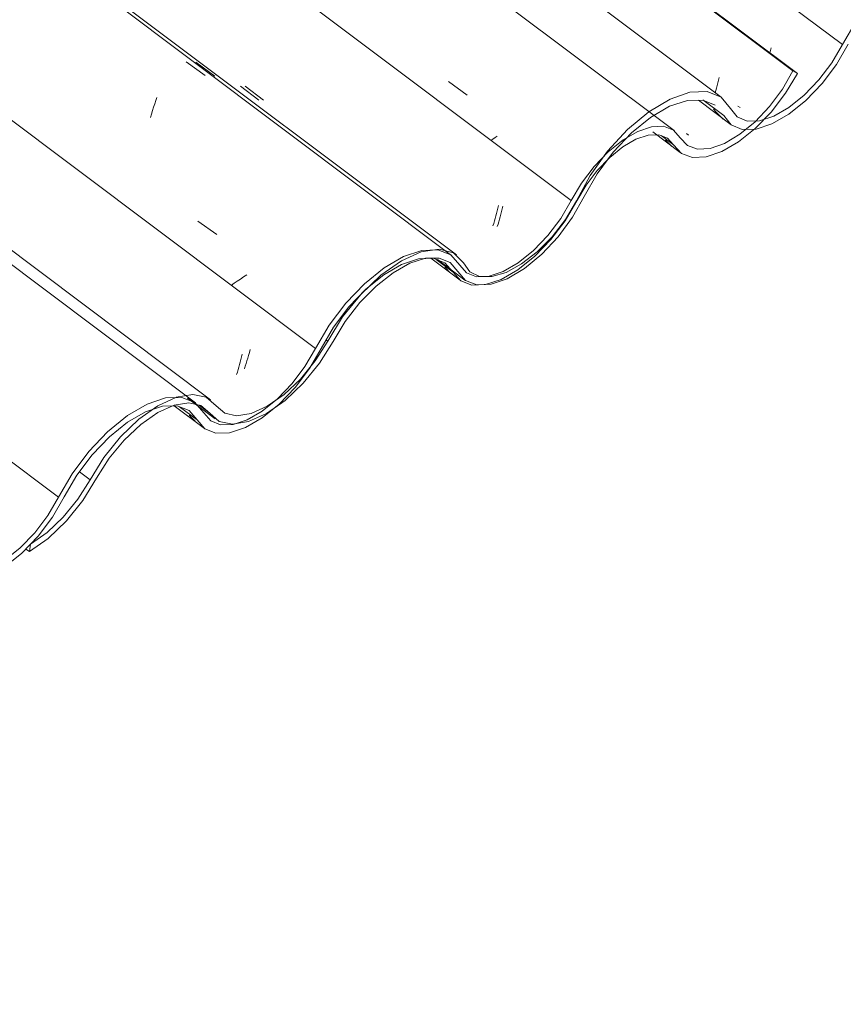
# Model space of a CAD drawing. Header units: metres. Extents: x 6.5 to 21.8, y 0.6 to 11.2.
# Tile 61 of 107: x 15.726 to 16.143, y 4.602 to 5.1. Entities that reach past the tile are written whole.
import ezdxf

# ---------------------------------------------------------------- set-up
doc = ezdxf.new("R2010")
doc.units = ezdxf.units.M
doc.layers.add('A-GLAZ-CWMG', color=7, linetype='Continuous', lineweight=5)
pattern_1 = [(35.687, (12.963, 6.495), (0.23241475, 0.22210937), [0.0118, -0.2028, 0.0118, -0.2028, -1.145]), (35.687, (12.963, 6.495), (0.23241475, 0.22210937), [-0.42922, 0.0118, -0.41741, 0.0118, -0.2028, -0.50075]), (35.687, (12.963, 6.495), (0.23241475, 0.22210937), [-1.073, 0.0118, -0.13127, 0.0118, -0.34588]), (137.177, (13.05, 6.586), (-0.1665248, 0.0439601), [0.00654, -0.11229, 0.00654, -0.74603]), (137.177, (13.05, 6.586), (-0.1665248, 0.0439601), [-0.12536, -0.11229, 0.00654, -0.23112, -0.39609]), (137.177, (13.05, 6.586), (-0.1665248, 0.0439601), [-0.47531, 0.00654, -0.11229, 0.00654, -0.27073]), (137.177, (13.05, 6.586), (-0.1665248, 0.0439601), [-0.60067, -0.07268, 0.00654, -0.19151]), (247.064, (13.079, 6.717), (-0.06588675, -0.26606898), [0.0123, -0.21134, 0.0123, -1.404]), (247.064, (13.079, 6.717), (-0.06588675, -0.26606898), [-0.23595, -0.21134, 0.0123, -0.43499, -0.74548]), (247.064, (13.079, 6.717), (-0.06588675, -0.26606898), [-0.89458, 0.0123, -0.21134, 0.0123, -0.50954]), (247.064, (13.079, 6.717), (-0.06588675, -0.26606898), [-1.131, -0.1368, 0.0123, -0.36044])]

# ---------------------------------------------------------------- blocks, each defined once
blk = doc.blocks.new('FP_223-ISO_02')
at = {"layer": 'A-GLAZ-CWMG'}
blk.add_line((15.81543, 4.90622), (13.83877, 6.38982), dxfattribs=at)
blk = doc.blocks.new('FP_224-ISO_02')
at = {"layer": 'A-GLAZ-CWMG', "color": 9, "true_color": 0xc0c0c0}
for p, q in [((15.83835, 4.92819), (15.83869, 4.92953)), ((15.83869, 4.92953), (15.83901, 4.93089)), ((15.83695, 4.92305), (15.83731, 4.9243)), ((15.83731, 4.9243), (15.83767, 4.92557)), ((15.83767, 4.92557), (15.83801, 4.92687)), ((15.83801, 4.92687), (15.83835, 4.92819)), ((15.83622, 4.92062), (15.83659, 4.92182)), ((15.83659, 4.92182), (15.83695, 4.92305))]:
    blk.add_line(p, q, dxfattribs=at)
blk = doc.blocks.new('FP_225-ISO_02')
at = {"layer": 'A-GLAZ-CWMG'}
blk.add_line((15.9449, 4.98081), (13.88722, 6.52522), dxfattribs=at)
at = {"layer": 'A-GLAZ-CWMG', "color": 9, "true_color": 0xc0c0c0}
for p, q in [((15.81063, 5.07876), (15.82023, 5.07171)), ((15.79478, 5.05744), (15.79532, 5.05908)), ((15.79532, 5.05908), (15.79587, 5.06068)), ((15.79315, 5.05229), (15.79369, 5.05405)), ((15.79369, 5.05405), (15.79423, 5.05577)), ((15.79423, 5.05577), (15.79478, 5.05744)), ((15.79262, 5.0505), (15.79315, 5.05229)), ((15.81657, 4.9981), (15.82617, 4.9914)), ((15.83814, 4.96886), (15.83653, 4.96778)), ((15.83978, 4.96993), (15.83814, 4.96886)), ((15.84145, 4.971), (15.83978, 4.96993)), ((15.83495, 4.9667), (15.83341, 4.96561)), ((15.83653, 4.96778), (15.83495, 4.9667))]:
    blk.add_line(p, q, dxfattribs=at)
blk = doc.blocks.new('FP_226-ISO_02')
at = {"layer": 'A-GLAZ-CWMG', "color": 9, "true_color": 0xc0c0c0}
for p, q in [((15.83825, 5.06631), (15.8475, 5.05927)), ((15.968, 5.00339), (15.96833, 5.00473)), ((15.96833, 5.00473), (15.96865, 5.0061)), ((15.9666, 4.99822), (15.96696, 4.99947)), ((15.96696, 4.99947), (15.96731, 5.00076)), ((15.96731, 5.00076), (15.96766, 5.00206)), ((15.96766, 5.00206), (15.968, 5.00339)), ((15.96587, 4.99578), (15.96624, 4.99699)), ((15.96624, 4.99699), (15.9666, 4.99822))]:
    blk.add_line(p, q, dxfattribs=at)
blk = doc.blocks.new('FP_227-ISO_02')
at = {"layer": 'A-GLAZ-CWMG'}
blk.add_line((16.05746, 5.04394), (13.99978, 6.58834), dxfattribs=at)
at = {"layer": 'A-GLAZ-CWMG', "color": 9, "true_color": 0xc0c0c0}
for p, q in [((15.94338, 5.06868), (15.95289, 5.06184)), ((15.96582, 5.03965), (15.96474, 5.03891)), ((15.96693, 5.04039), (15.96582, 5.03965)), ((15.96805, 5.04113), (15.96693, 5.04039))]:
    blk.add_line(p, q, dxfattribs=at)
blk = doc.blocks.new('FP_228-ISO_02')
at = {"layer": 'A-GLAZ-CWMG', "color": 9, "true_color": 0xc0c0c0}
for p, q in [((16.07963, 5.06804), (16.07996, 5.06939)), ((16.07996, 5.06939), (16.08028, 5.07075)), ((16.07828, 5.06305), (16.07859, 5.06413)), ((16.07859, 5.06413), (16.07894, 5.06541)), ((16.07894, 5.06541), (16.07929, 5.06671)), ((16.07929, 5.06671), (16.07963, 5.06804)), ((16.06477, 5.04168), (16.0637, 5.04246))]:
    blk.add_line(p, q, dxfattribs=at)
blk = doc.blocks.new('FP_229-ISO_02')
at = {"layer": 'A-GLAZ-CWMG'}
blk.add_line((16.04667, 5.04326), (16.06062, 5.03279), dxfattribs=at)
at = {"layer": 'A-GLAZ-CWMG', "color": 9, "true_color": 0xc0c0c0}
for p, q in [((16.05413, 5.03809), (16.05313, 5.03919)), ((16.05515, 5.03703), (16.05413, 5.03809)), ((16.05621, 5.03599), (16.05515, 5.03703))]:
    blk.add_line(p, q, dxfattribs=at)
blk = doc.blocks.new('FP_230-ISO_02')
at = {"layer": 'A-GLAZ-CWMG'}
blk.add_line((15.93438, 4.97934), (15.9492, 4.96821), dxfattribs=at)
at = {"layer": 'A-GLAZ-CWMG', "color": 9, "true_color": 0xc0c0c0}
for p, q in [((15.94249, 4.97381), (15.94145, 4.97497)), ((15.94356, 4.97267), (15.94249, 4.97381)), ((15.94466, 4.97157), (15.94356, 4.97267))]:
    blk.add_line(p, q, dxfattribs=at)
blk = doc.blocks.new('FP_231-ISO_02')
at = {"layer": 'A-GLAZ-CWMG'}
blk.add_line((15.80467, 4.90473), (15.81991, 4.89329), dxfattribs=at)
at = {"layer": 'A-GLAZ-CWMG', "color": 9, "true_color": 0xc0c0c0}
for p, q in [((15.81321, 4.89899), (15.81227, 4.90007)), ((15.81418, 4.89794), (15.81321, 4.89899)), ((15.81517, 4.89693), (15.81418, 4.89794))]:
    blk.add_line(p, q, dxfattribs=at)
blk = doc.blocks.new('Rectangular Mullion - Telha Fibrocimento - Ondulada-V213-ISO_02')
at = {"layer": 'A-GLAZ-CWMG', "true_color": 0xc0c0c0}
h = blk.add_hatch(dxfattribs=at)
h.set_pattern_fill('FP_12', color=9, style=0, pattern_type=2)
h.set_pattern_definition(pattern_1)
h.paths.add_polyline_path([(15.41859, 4.67757), (15.41754, 4.67692), (15.41804, 4.67681), (15.41844, 4.67736)])
h.paths.add_polyline_path([(15.3349, 4.60213), (15.34664, 4.61094), (15.35585, 4.62037), (15.36236, 4.6286), (15.37617, 4.65041), (15.3846, 4.66016), (15.39387, 4.66823), (15.40163, 4.6732), (15.4096, 4.67637), (15.41567, 4.67757), (15.41612, 4.67853), (15.41878, 4.67735), (15.41981, 4.67642), (15.4221, 4.67566), (15.43164, 4.66782), (15.43875, 4.6667), (15.44605, 4.66879), (15.44576, 4.66788), (15.45269, 4.67102), (15.45274, 4.6732), (15.45513, 4.67458), (15.45526, 4.6723), (15.46579, 4.68006), (15.47513, 4.68938), (15.48251, 4.69871), (15.49649, 4.72082), (15.50438, 4.73039), (15.51262, 4.73825), (15.51997, 4.74378), (15.52806, 4.74815), (15.53524, 4.75044), (15.539, 4.75051), (15.53721, 4.75176), (15.5421, 4.75447), (15.54802, 4.75219), (15.55255, 4.74701), (15.55307, 4.74603), (15.55322, 4.74626), (15.55518, 4.74371), (15.55279, 4.74331), (15.55307, 4.74204), (15.55444, 4.74086), (15.55608, 4.74304), (15.55707, 4.74229), (15.55688, 4.74112), (15.55775, 4.73983), (15.56092, 4.74078), (15.55916, 4.73777), (15.56149, 4.73696), (15.56559, 4.73714), (15.56732, 4.74121), (15.56252, 4.74136), (15.55769, 4.74375), (15.55255, 4.75002), (15.54871, 4.75331), (15.54124, 4.75491), (15.53189, 4.75314), (15.52159, 4.74815), (15.51422, 4.74297), (15.51385, 4.74185), (15.51233, 4.74118), (15.51186, 4.74112), (15.50135, 4.73076), (15.49334, 4.72078), (15.47953, 4.69854), (15.46953, 4.68704), (15.46375, 4.68159), (15.45481, 4.67545), (15.44576, 4.67174), (15.43974, 4.67075), (15.4337, 4.67208), (15.42368, 4.68029), (15.41754, 4.68159), (15.40775, 4.67946), (15.39965, 4.67566), (15.38873, 4.66752), (15.37973, 4.65855), (15.37233, 4.6493), (15.35944, 4.6286), (15.3496, 4.6172), (15.34374, 4.61168), (15.33543, 4.60586), (15.33517, 4.60401)])
h.paths.add_polyline_path([(15.5986, 4.75987), (15.59827, 4.76034), (15.59713, 4.75894), (15.5983, 4.75968)])
h.paths.add_polyline_path([(15.56561, 4.73714), (15.56889, 4.73742), (15.57848, 4.74118), (15.58535, 4.74525), (15.59584, 4.75432), (15.60364, 4.76304), (15.60963, 4.7712), (15.62335, 4.79487), (15.632, 4.80601), (15.64146, 4.81549), (15.65078, 4.82267), (15.66081, 4.82796), (15.66899, 4.83028), (15.67606, 4.83025), (15.68236, 4.82721), (15.68991, 4.81794), (15.69547, 4.81561), (15.69733, 4.81565), (15.70197, 4.81992), (15.69793, 4.81984), (15.69238, 4.82261), (15.68477, 4.8319), (15.67778, 4.83472), (15.66771, 4.83393), (15.65772, 4.83016), (15.64598, 4.82261), (15.6352, 4.81302), (15.62574, 4.80223), (15.61859, 4.79226), (15.60559, 4.76908), (15.59713, 4.75835), (15.59235, 4.75338), (15.59175, 4.7537), (15.59039, 4.75191), (15.59024, 4.75253), (15.58197, 4.74653), (15.57453, 4.74285), (15.56886, 4.74098), (15.56844, 4.73808), (15.56738, 4.73773)])
h.paths.add_polyline_path([(15.52155, 4.74703), (15.52308, 4.74919), (15.52361, 4.74903), (15.52308, 4.74732)])
h.paths.add_polyline_path([(15.70166, 4.81574), (15.70336, 4.81605), (15.71197, 4.81923), (15.71907, 4.82331), (15.72967, 4.83233), (15.73725, 4.84066), (15.74473, 4.85126), (15.75675, 4.87141), (15.76494, 4.88178), (15.77462, 4.89125), (15.78354, 4.89787), (15.79098, 4.90197), (15.79483, 4.90364), (15.7982, 4.90559), (15.80542, 4.90891), (15.80033, 4.90873), (15.79098, 4.90559), (15.78101, 4.89979), (15.76908, 4.88969), (15.76014, 4.87994), (15.75124, 4.86738), (15.74006, 4.84841), (15.73417, 4.84059), (15.72448, 4.83104), (15.71735, 4.82572), (15.7093, 4.82163), (15.70659, 4.82075), (15.70197, 4.81599)])
h.paths.add_polyline_path([(15.82574, 4.89091), (15.8327, 4.89113), (15.84224, 4.89468), (15.8513, 4.90039), (15.8513, 4.90089), (15.8513, 4.90378), (15.84921, 4.90181), (15.84915, 4.89992), (15.84227, 4.89689), (15.84224, 4.89809), (15.84065, 4.8974), (15.8344, 4.89534), (15.82742, 4.89543), (15.82259, 4.89775), (15.81508, 4.90648), (15.8126, 4.90744), (15.81206, 4.90626), (15.80569, 4.90477), (15.8068, 4.90453), (15.81242, 4.90211), (15.82017, 4.89311), (15.82311, 4.89194)])
h.paths.add_polyline_path([(15.81453, 4.90572), (15.81402, 4.90628), (15.81492, 4.90626)])
h.paths.add_polyline_path([(15.91956, 4.9781), (15.91804, 4.97594), (15.91969, 4.97626), (15.9201, 4.97794)])
h.paths.add_polyline_path([(15.85578, 4.90738), (15.86215, 4.9123), (15.87078, 4.92107), (15.87461, 4.92627), (15.88628, 4.94585), (15.89485, 4.95667), (15.90466, 4.96651), (15.90887, 4.9702), (15.90911, 4.96978), (15.91067, 4.97104), (15.91079, 4.97194), (15.92178, 4.97909), (15.93069, 4.98276), (15.93582, 4.98353), (15.92905, 4.98303), (15.91956, 4.97959), (15.90911, 4.97316), (15.89897, 4.96453), (15.88982, 4.95453), (15.8823, 4.94428), (15.8685, 4.92157), (15.86215, 4.91375), (15.85693, 4.90831)])
h.paths.add_polyline_path([(15.95513, 4.9658), (15.95695, 4.96618), (15.95564, 4.96668), (15.9574, 4.96969), (15.95394, 4.96866), (15.95319, 4.97045), (15.95371, 4.97151), (15.95256, 4.97195), (15.95075, 4.96955), (15.94929, 4.97195), (15.94955, 4.97266), (15.9519, 4.9727), (15.94955, 4.97494), (15.94912, 4.97453), (15.94855, 4.97648), (15.9445, 4.9811), (15.93764, 4.98331), (15.9337, 4.98067), (15.93549, 4.97942), (15.93563, 4.97935), (15.9415, 4.9771), (15.94955, 4.96796), (15.95417, 4.96618)])
h.paths.add_polyline_path([(15.96145, 4.96602), (15.96246, 4.96618), (15.96502, 4.96702), (15.96492, 4.97), (15.96577, 4.97021), (15.97403, 4.97302), (15.97856, 4.9755), (15.97864, 4.97471), (15.98241, 4.97808), (15.98673, 4.98145), (15.98687, 4.98082), (15.98823, 4.98262), (15.98914, 4.98262), (15.99663, 4.99082), (16.0035, 5.0003), (16.01254, 5.01652), (16.01708, 5.02397), (16.02138, 5.03026), (16.01508, 5.02314), (16.01073, 5.01741), (15.99929, 4.99831), (15.99095, 4.98805), (15.98555, 4.98262), (15.97763, 4.97648), (15.96971, 4.97222), (15.96387, 4.97027), (15.96377, 4.97003), (15.96207, 4.96605)])
h.paths.add_polyline_path([(15.99299, 4.98746), (15.99475, 4.98925), (15.99508, 4.98878), (15.99361, 4.98785)])
h.paths.add_polyline_path([(16.02409, 5.02952), (16.0274, 5.03238), (16.03396, 5.03711), (16.0397, 5.04006), (16.04468, 5.04164), (16.05034, 5.04163), (16.05419, 5.04014), (16.06121, 5.03238), (16.06681, 5.03034), (16.07376, 5.03065), (16.083, 5.03409), (16.09072, 5.03869), (16.10068, 5.04718), (16.10875, 5.05612), (16.11555, 5.06565), (16.11981, 5.0728), (16.11761, 5.07407), (16.11004, 5.06183), (16.10314, 5.05331), (16.09661, 5.04685), (16.09006, 5.04164), (16.08165, 5.03698), (16.07574, 5.03492), (16.06834, 5.03492), (16.0642, 5.03639), (16.0559, 5.04465), (16.05135, 5.04603), (16.04468, 5.04536), (16.03776, 5.04272), (16.03255, 5.03921), (16.02458, 5.03019), (16.0242, 5.02967)])
at = {"layer": 'A-GLAZ-CWMG'}
for p, q in [((16.11761, 5.07407), (14.05992, 6.61847)), ((16.11981, 5.0728), (14.06213, 6.61721)), ((16.00549, 5.00852), (13.94781, 6.55292)), ((15.87613, 4.93374), (13.89749, 6.41882)), ((15.74608, 4.85848), (13.76855, 6.34273)), ((16.11981, 5.0728), (16.11761, 5.07407)), ((16.05724, 5.03667), (16.05095, 5.04139)), ((15.94566, 4.97239), (15.93716, 4.97876)), ((15.8163, 4.89761), (15.80738, 4.9043))]:
    blk.add_line(p, q, dxfattribs=at)
for points in [[(16.11761, 5.07407, 0), (16.11229, 5.06485, 0), (16.10579, 5.05612, 0), (16.09846, 5.04836, 0), (16.09072, 5.04202, 0), (16.083, 5.03745, 0), (16.07574, 5.03492, 0), (16.06935, 5.03456, 0), (16.0642, 5.03639, 0), (16.06056, 5.04031, 0)], [(16.05724, 5.03667, 0), (16.06121, 5.03238, 0), (16.06681, 5.03034, 0), (16.07376, 5.03065, 0), (16.08165, 5.03331, 0), (16.09006, 5.03817, 0), (16.09854, 5.04496, 0), (16.10661, 5.05331, 0), (16.11383, 5.06276, 0), (16.11981, 5.0728, 0)], [(16.06056, 5.04031, 0), (16.05712, 5.04419, 0), (16.0522, 5.04607, 0), (16.04609, 5.04583, 0), (16.03912, 5.0435, 0), (16.03169, 5.03921, 0), (16.0242, 5.03319, 0), (16.01708, 5.02579, 0), (16.01073, 5.01741, 0), (16.00549, 5.00852, 0)], [(16.00829, 5.00842, 0), (16.01293, 5.01632, 0), (16.01858, 5.02378, 0), (16.02491, 5.03038, 0), (16.03158, 5.03574, 0), (16.03819, 5.03956, 0), (16.04439, 5.04163, 0), (16.04983, 5.04182, 0), (16.05419, 5.04014, 0), (16.05724, 5.03667, 0)], [(15.94566, 4.97239, 0), (15.94955, 4.96796, 0), (15.95513, 4.9658, 0), (15.96208, 4.96605, 0), (15.97, 4.96868, 0), (15.97846, 4.97354, 0), (15.98698, 4.98037, 0), (15.99508, 4.98878, 0), (16.00232, 4.99831, 0), (16.00829, 5.00842, 0)], [(16.00549, 5.00852, 0), (16.00013, 4.99941, 0), (15.99361, 4.99082, 0), (15.98631, 4.98323, 0), (15.97864, 4.97706, 0), (15.97101, 4.97266, 0), (15.96387, 4.97027, 0), (15.9576, 4.97003, 0), (15.95256, 4.97195, 0), (15.94903, 4.97592, 0)], [(15.94903, 4.97592, 0), (15.9445, 4.9811, 0), (15.938, 4.98361, 0), (15.9299, 4.98331, 0), (15.92066, 4.98022, 0), (15.91079, 4.97452, 0), (15.90086, 4.96651, 0), (15.89143, 4.95667, 0), (15.88303, 4.94554, 0), (15.87613, 4.93374, 0)], [(15.879, 4.93377, 0), (15.8853, 4.94454, 0), (15.89298, 4.95472, 0), (15.9016, 4.96372, 0), (15.91067, 4.97104, 0), (15.91969, 4.97626, 0), (15.92814, 4.97909, 0), (15.93555, 4.97938, 0), (15.9415, 4.9771, 0), (15.94566, 4.97239, 0)], [(15.8163, 4.89761, 0), (15.82017, 4.89311, 0), (15.82574, 4.89091, 0), (15.8327, 4.89113, 0), (15.84065, 4.89377, 0), (15.84915, 4.89866, 0), (15.8577, 4.90555, 0), (15.86582, 4.91402, 0), (15.87306, 4.92361, 0), (15.879, 4.93377, 0)], [(15.87613, 4.93374, 0), (15.87078, 4.92459, 0), (15.86426, 4.91595, 0), (15.85693, 4.90831, 0), (15.84922, 4.90211, 0), (15.84156, 4.8977, 0), (15.8344, 4.89534, 0), (15.82813, 4.89515, 0), (15.82311, 4.89714, 0), (15.81964, 4.90122, 0)], [(15.81964, 4.90122, 0), (15.81508, 4.90648, 0), (15.80851, 4.90903, 0), (15.80033, 4.90873, 0), (15.79098, 4.90559, 0), (15.78101, 4.89979, 0), (15.77097, 4.89167, 0), (15.76146, 4.88169, 0), (15.753, 4.87041, 0), (15.74608, 4.85848, 0)], [(15.74907, 4.85875, 0), (15.75542, 4.86965, 0), (15.76317, 4.87994, 0), (15.77188, 4.88904, 0), (15.78105, 4.89643, 0), (15.79016, 4.90169, 0), (15.79869, 4.90453, 0), (15.80616, 4.90478, 0), (15.81214, 4.90243, 0), (15.8163, 4.89761, 0)], [(15.68611, 4.82261, 0), (15.68991, 4.81794, 0), (15.69547, 4.81561, 0), (15.70245, 4.81575, 0), (15.71046, 4.81836, 0), (15.71903, 4.82328, 0), (15.72766, 4.83023, 0), (15.73585, 4.8388, 0), (15.74313, 4.84849, 0), (15.74907, 4.85875, 0)], [(15.74608, 4.85848, 0), (15.74072, 4.84928, 0), (15.73417, 4.84059, 0), (15.72681, 4.83292, 0), (15.71907, 4.8267, 0), (15.71138, 4.8223, 0), (15.7042, 4.81997, 0), (15.69793, 4.81984, 0), (15.69294, 4.82192, 0), (15.68951, 4.82609, 0)]]:
    blk.add_polyline3d(points, dxfattribs=at)
for name in ['FP_227-ISO_02', 'FP_225-ISO_02', 'FP_228-ISO_02', 'FP_226-ISO_02', 'FP_223-ISO_02', 'FP_224-ISO_02', 'FP_229-ISO_02', 'FP_230-ISO_02', 'FP_231-ISO_02']:
    blk.add_blockref(name, (0, 0), dxfattribs=at)
blk = doc.blocks.new('FP_232-ISO_02')
at = {"layer": 'A-GLAZ-CWMG'}
blk.add_line((16.06981, 5.0593), (16.08638, 5.04686), dxfattribs=at)
at = {"layer": 'A-GLAZ-CWMG', "color": 9, "true_color": 0xc0c0c0}
for p, q in [((16.07826, 5.05381), (16.07733, 5.05491)), ((16.07923, 5.05273), (16.07826, 5.05381)), ((16.08021, 5.05169), (16.07923, 5.05273)), ((16.08123, 5.05068), (16.08021, 5.05169)), ((16.08227, 5.04969), (16.08123, 5.05068))]:
    blk.add_line(p, q, dxfattribs=at)
blk = doc.blocks.new('FP_233-ISO_02')
at = {"layer": 'A-GLAZ-CWMG'}
blk.add_line((15.93778, 4.97876), (15.95172, 4.96829), dxfattribs=at)
blk = doc.blocks.new('FP_234-ISO_02')
at = {"layer": 'A-GLAZ-CWMG'}
blk.add_line((15.81133, 4.90869), (15.82544, 4.8981), dxfattribs=at)
blk = doc.blocks.new('FP_235-ISO_02')
at = {"layer": 'A-GLAZ-CWMG'}
blk.add_line((15.82298, 4.90778), (13.8479, 6.39019), dxfattribs=at)
blk = doc.blocks.new('FP_236-ISO_02')
at = {"layer": 'A-GLAZ-CWMG', "color": 9, "true_color": 0xc0c0c0}
for p, q in [((15.84145, 4.92743), (15.84188, 4.92882)), ((15.84188, 4.92882), (15.8423, 4.93024)), ((15.8423, 4.93024), (15.84271, 4.93169)), ((15.84271, 4.93169), (15.84312, 4.93317)), ((15.84015, 4.92347), (15.84059, 4.92475)), ((15.84059, 4.92475), (15.84102, 4.92608)), ((15.84102, 4.92608), (15.84145, 4.92743))]:
    blk.add_line(p, q, dxfattribs=at)
blk = doc.blocks.new('FP_237-ISO_02')
at = {"layer": 'A-GLAZ-CWMG'}
blk.add_line((15.94736, 4.98107), (13.73104, 6.64454), dxfattribs=at)
at = {"layer": 'A-GLAZ-CWMG', "color": 9, "true_color": 0xc0c0c0}
blk.add_line((15.81558, 5.07854), (15.82515, 5.07147), dxfattribs=at)
blk = doc.blocks.new('FP_238-ISO_02')
at = {"layer": 'A-GLAZ-CWMG', "color": 9, "true_color": 0xc0c0c0}
for p, q in [((15.84053, 5.0663), (15.84978, 5.05927)), ((15.97023, 5.00297), (15.97056, 5.00431)), ((15.97056, 5.00431), (15.97089, 5.00567)), ((15.96881, 4.99785), (15.96917, 4.9991)), ((15.96917, 4.9991), (15.96953, 5.00037)), ((15.96953, 5.00037), (15.96988, 5.00166)), ((15.96988, 5.00166), (15.97023, 5.00297)), ((15.96807, 4.99544), (15.96844, 4.99663)), ((15.96844, 4.99663), (15.96881, 4.99785))]:
    blk.add_line(p, q, dxfattribs=at)
blk = doc.blocks.new('FP_239-ISO_02')
at = {"layer": 'A-GLAZ-CWMG'}
blk.add_line((16.08136, 5.06073), (13.73104, 6.82477), dxfattribs=at)
blk = doc.blocks.new('FP_240-ISO_02')
at = {"layer": 'A-GLAZ-CWMG', "color": 9, "true_color": 0xc0c0c0}
for p, q in [((16.10597, 5.0832), (16.10625, 5.08441)), ((16.10625, 5.08441), (16.10656, 5.0858)), ((16.09088, 5.05554), (16.08975, 5.05633))]:
    blk.add_line(p, q, dxfattribs=at)
blk = doc.blocks.new('Rectangular Mullion - Telha Fibrocimento - Ondulada-1908999-ISO_02')
at = {"layer": 'A-GLAZ-CWMG', "true_color": 0xc0c0c0}
h = blk.add_hatch(dxfattribs=at)
h.set_pattern_fill('FP_12', color=9, style=0, pattern_type=2)
h.set_pattern_definition(pattern_1)
h.paths.add_polyline_path([(15.81508, 4.90648), (15.81402, 4.90583), (15.81453, 4.90572), (15.81492, 4.90627)])
h.paths.add_polyline_path([(15.73139, 4.83104), (15.74313, 4.83985), (15.75164, 4.84841), (15.75884, 4.85751), (15.77211, 4.87865), (15.78108, 4.88907), (15.78933, 4.89643), (15.79767, 4.90191), (15.80609, 4.90528), (15.81215, 4.90648), (15.8126, 4.90744), (15.81526, 4.90626), (15.8163, 4.90533), (15.81858, 4.90457), (15.82813, 4.89673), (15.83523, 4.89561), (15.84254, 4.8977), (15.84246, 4.89689), (15.84917, 4.89993), (15.84922, 4.90211), (15.85162, 4.90349), (15.85175, 4.90121), (15.86215, 4.90885), (15.87162, 4.91829), (15.879, 4.92763), (15.89298, 4.94973), (15.90105, 4.95949), (15.90911, 4.96716), (15.91531, 4.97205), (15.92454, 4.97706), (15.93172, 4.97935), (15.93549, 4.97942), (15.9337, 4.98067), (15.93858, 4.98339), (15.9445, 4.9811), (15.94903, 4.97592), (15.94955, 4.97494), (15.94971, 4.97517), (15.95167, 4.97262), (15.94928, 4.97222), (15.94955, 4.97095), (15.95092, 4.96977), (15.95256, 4.97195), (15.95356, 4.9712), (15.95336, 4.97003), (15.95424, 4.96874), (15.9574, 4.96969), (15.95564, 4.96668), (15.95775, 4.96586), (15.96213, 4.96618), (15.96381, 4.97012), (15.95901, 4.97027), (15.95424, 4.97257), (15.94903, 4.97893), (15.94519, 4.98222), (15.93773, 4.98382), (15.92838, 4.98205), (15.91956, 4.9781), (15.9107, 4.97188), (15.91033, 4.97076), (15.90845, 4.96925), (15.90911, 4.97076), (15.89897, 4.96107), (15.88982, 4.94969), (15.87602, 4.92745), (15.86602, 4.91595), (15.86024, 4.9105), (15.84969, 4.90364), (15.84224, 4.90065), (15.83623, 4.89966), (15.83019, 4.90099), (15.82089, 4.90905), (15.81402, 4.9105), (15.80423, 4.90837), (15.79483, 4.90364), (15.78683, 4.89797), (15.77621, 4.88746), (15.76881, 4.87821), (15.75592, 4.85751), (15.74851, 4.84841), (15.74023, 4.84059), (15.73191, 4.83477), (15.73165, 4.83292)])
h.paths.add_polyline_path([(15.99508, 4.98878), (15.99475, 4.98925), (15.99393, 4.98805), (15.99478, 4.98859)])
h.paths.add_polyline_path([(15.96209, 4.96605), (15.96537, 4.96633), (15.97496, 4.97009), (15.98241, 4.97463), (15.99232, 4.98323), (16.00013, 4.99195), (16.00611, 5.00011), (16.01979, 5.02373), (16.02848, 5.03492), (16.03794, 5.0444), (16.04727, 5.05158), (16.0573, 5.05688), (16.06547, 5.05919), (16.07255, 5.05916), (16.07885, 5.05612), (16.0864, 5.04685), (16.09195, 5.04452), (16.09382, 5.04456), (16.09846, 5.04883), (16.0941, 5.04888), (16.08886, 5.05152), (16.08125, 5.06081), (16.07427, 5.06363), (16.0642, 5.06284), (16.0542, 5.05907), (16.04254, 5.05158), (16.03169, 5.04194), (16.02222, 5.03114), (16.01508, 5.02117), (16.00208, 4.99799), (15.99361, 4.98726), (15.98883, 4.9823), (15.98823, 4.98262), (15.98687, 4.98082), (15.98673, 4.98145), (15.97846, 4.97544), (15.97101, 4.97176), (15.96535, 4.96989), (15.96492, 4.96699), (15.96246, 4.96618)])
h.paths.add_polyline_path([(15.91804, 4.97594), (15.91956, 4.9781), (15.92005, 4.97774), (15.91956, 4.97624)])
h.paths.add_polyline_path([(16.09815, 5.04465), (16.09985, 5.04496), (16.10787, 5.0478), (16.11555, 5.05222), (16.12529, 5.06034), (16.13368, 5.0695), (16.14007, 5.07819), (16.15248, 5.09932), (16.16133, 5.1106), (16.16961, 5.11895), (16.18003, 5.12678), (16.18789, 5.13102), (16.19681, 5.1335), (16.20328, 5.13344), (16.2089, 5.13102), (16.21665, 5.12202), (16.22294, 5.11984), (16.22919, 5.12004), (16.23805, 5.1232), (16.2457, 5.12763), (16.2554, 5.13573), (16.26376, 5.14486), (16.27012, 5.1535), (16.28307, 5.17516), (16.29133, 5.18558), (16.29952, 5.19379), (16.30948, 5.2013), (16.31714, 5.2055), (16.32462, 5.20801), (16.33278, 5.20801), (16.33802, 5.20597), (16.34604, 5.19687), (16.35162, 5.19471), (16.35856, 5.19496), (16.36648, 5.19759), (16.37512, 5.2026), (16.38478, 5.21065), (16.39312, 5.21973), (16.39946, 5.22832), (16.41024, 5.24632), (16.41699, 5.2547), (16.42389, 5.26129), (16.42968, 5.26558), (16.43561, 5.26878), (16.44088, 5.27054), (16.44682, 5.27054), (16.45067, 5.26905), (16.45769, 5.26129), (16.46347, 5.25925), (16.47024, 5.25956), (16.47813, 5.26222), (16.4872, 5.2676), (16.49689, 5.27581), (16.50524, 5.28503), (16.51204, 5.29457), (16.5163, 5.30171), (16.51409, 5.30298), (16.50722, 5.29167), (16.49962, 5.28222), (16.4938, 5.27634), (16.48655, 5.27055), (16.47813, 5.26589), (16.47223, 5.26383), (16.46482, 5.26383), (16.46068, 5.2653), (16.45239, 5.27357), (16.44783, 5.27494), (16.44184, 5.2745), (16.43468, 5.27188), (16.42599, 5.26637), (16.4199, 5.26129), (16.41356, 5.2547), (16.40721, 5.24632), (16.39578, 5.22722), (16.38814, 5.21769), (16.38109, 5.21077), (16.37494, 5.20587), (16.36648, 5.20123), (16.36035, 5.19918), (16.35345, 5.19918), (16.34905, 5.20086), (16.34099, 5.21001), (16.33356, 5.21249), (16.32583, 5.21204), (16.31714, 5.20913), (16.30497, 5.20157), (16.29735, 5.19542), (16.28774, 5.18535), (16.27894, 5.17345), (16.26727, 5.1535), (16.26074, 5.14486), (16.25341, 5.13722), (16.24563, 5.13098), (16.23714, 5.12631), (16.23088, 5.12425), (16.22414, 5.12425), (16.2192, 5.12652), (16.21156, 5.13539), (16.20384, 5.1379), (16.19614, 5.13741), (16.18746, 5.1345), (16.17749, 5.1287), (16.16746, 5.12058), (16.15663, 5.10885), (16.14904, 5.09856), (16.13721, 5.07819), (16.13066, 5.0695), (16.1233, 5.06183), (16.11383, 5.05463), (16.10579, 5.05054), (16.10267, 5.04924), (16.09846, 5.0449)])
h = blk.add_hatch(dxfattribs=at)
h.set_pattern_fill('FP_18', color=9, style=0, pattern_type=2)
h.set_pattern_definition([(330, (16.163, 8.432), (0.2298954, -0.0663695), [0.01095, -0.18814, 0.01095, -0.18814, -1.062]), (330, (16.163, 8.432), (0.2298954, -0.0663695), [-0.39819, 0.01095, -0.38724, 0.01095, -0.18814, -0.46455]), (330, (16.163, 8.432), (0.2298954, -0.0663695), [-0.99547, 0.01095, -0.12178, 0.01095, -0.32087]), (111.206, (16.249, 8.416), (-0.1647206, 0.291817), [0.01311, -0.22522, 0.01311, -1.496]), (111.206, (16.249, 8.416), (-0.1647206, 0.291817), [-0.25144, -0.22522, 0.01311, -0.46356, -0.79444]), (111.206, (16.249, 8.416), (-0.1647206, 0.291817), [-0.95333, 0.01311, -0.22522, 0.01311, -0.543]), (111.206, (16.249, 8.416), (-0.1647206, 0.291817), [-1.205, -0.14578, 0.01311, -0.38411]), (234.896, (16.277, 8.532), (-0.0651715, -0.2254494), [0.00825, -0.14167, 0.00825, -0.94122]), (234.896, (16.277, 8.532), (-0.0651715, -0.2254494), [-0.15816, -0.14167, 0.00825, -0.29159, -0.49972]), (234.896, (16.277, 8.532), (-0.0651715, -0.2254494), [-0.59966, 0.00825, -0.14167, 0.00825, -0.34156]), (234.896, (16.277, 8.532), (-0.0651715, -0.2254494), [-0.75782, -0.0917, 0.00825, -0.24161])])
h.paths.add_polyline_path([(15.73139, 4.83104), (15.73189, 4.83466), (15.72967, 4.83233)])
at = {"layer": 'A-GLAZ-CWMG'}
for p, q in [((16.14257, 5.08739), (13.73104, 6.89737)), ((16.0826, 5.05152), (16.07207, 5.05942)), ((15.8823, 4.93739), (15.88148, 4.93801)), ((15.82259, 4.90108), (15.8172, 4.90513)), ((15.76209, 4.86738), (15.75674, 4.87139)), ((15.73191, 4.83477), (15.73139, 4.83104)), ((15.73139, 4.83104), (15.72967, 4.83233))]:
    blk.add_line(p, q, dxfattribs=at)
for points in [[(16.21612, 5.13013, 0), (16.21156, 5.13539, 0), (16.205, 5.13794, 0), (16.19681, 5.13764, 0), (16.18746, 5.1345, 0), (16.17749, 5.1287, 0), (16.16746, 5.12058, 0), (16.15794, 5.1106, 0), (16.14948, 5.09932, 0), (16.14257, 5.08739, 0)], [(16.0826, 5.05152, 0), (16.0864, 5.04685, 0), (16.09195, 5.04452, 0), (16.09894, 5.04466, 0), (16.10694, 5.04727, 0), (16.11551, 5.05219, 0), (16.12414, 5.05914, 0), (16.13234, 5.06771, 0), (16.13961, 5.0774, 0), (16.14555, 5.08766, 0)], [(16.14257, 5.08739, 0), (16.13721, 5.07819, 0), (16.13066, 5.0695, 0), (16.1233, 5.06183, 0), (16.11555, 5.05561, 0), (16.10787, 5.05121, 0), (16.10068, 5.04888, 0), (16.09441, 5.04875, 0), (16.08942, 5.05083, 0), (16.086, 5.055, 0)], [(16.086, 5.055, 0), (16.08125, 5.06081, 0), (16.07427, 5.06363, 0), (16.06547, 5.06328, 0), (16.05541, 5.05979, 0), (16.04468, 5.05337, 0), (16.03396, 5.0444, 0), (16.02388, 5.03345, 0), (16.01508, 5.02117, 0), (16.00808, 5.00833, 0)], [(16.01199, 5.01055, 0), (16.01857, 5.02209, 0), (16.02669, 5.03303, 0), (16.03587, 5.04272, 0), (16.04556, 5.05059, 0), (16.05519, 5.05618, 0), (16.06421, 5.05916, 0), (16.07207, 5.05936, 0), (16.07832, 5.05676, 0)], [(15.94805, 4.9727, 0), (15.95202, 4.96808, 0), (15.95775, 4.96586, 0), (15.96492, 4.96618, 0), (15.97311, 4.969, 0), (15.98183, 4.97416, 0), (15.99058, 4.98136, 0), (15.99883, 4.99019, 0), (16.00611, 5.00011, 0), (16.01199, 5.01055, 0)], [(16.00808, 5.00833, 0), (16.00251, 4.99901, 0), (15.99576, 4.99027, 0), (15.98823, 4.98262, 0), (15.98035, 4.97648, 0), (15.97258, 4.97222, 0), (15.96537, 4.97009, 0), (15.95914, 4.97021, 0), (15.95424, 4.97257, 0), (15.95096, 4.97703, 0)], [(15.95096, 4.97703, 0), (15.94586, 4.98205, 0), (15.93858, 4.98395, 0), (15.92961, 4.9826, 0), (15.91956, 4.9781, 0), (15.90911, 4.97076, 0), (15.89897, 4.96107, 0), (15.88982, 4.94969, 0), (15.8823, 4.93739, 0)], [(15.88508, 4.93728, 0), (15.89119, 4.94741, 0), (15.89854, 4.95693, 0), (15.90673, 4.96529, 0), (15.91531, 4.97205, 0), (15.9238, 4.97682, 0), (15.93172, 4.97935, 0), (15.93865, 4.97948, 0), (15.9442, 4.97722, 0), (15.94805, 4.9727, 0)], [(15.82259, 4.90108, 0), (15.82742, 4.89689, 0), (15.83411, 4.89542, 0), (15.84224, 4.89679, 0), (15.8513, 4.90089, 0), (15.8607, 4.90748, 0), (15.86984, 4.91612, 0), (15.87814, 4.92627, 0), (15.88508, 4.93728, 0)], [(15.8823, 4.93739, 0), (15.87602, 4.92745, 0), (15.8685, 4.91829, 0), (15.86024, 4.9105, 0), (15.85175, 4.90457, 0), (15.84357, 4.90087, 0), (15.83623, 4.89966, 0), (15.83019, 4.90099, 0), (15.82584, 4.9048, 0)], [(15.80543, 4.90895, 0), (15.79643, 4.90477, 0), (15.78683, 4.89797, 0), (15.77751, 4.88907, 0), (15.76908, 4.87865, 0), (15.76209, 4.86738, 0)], [(15.82584, 4.9048, 0), (15.82089, 4.90905, 0), (15.81402, 4.9105, 0), (15.80569, 4.90904, 0)], [(15.76535, 4.86815, 0), (15.77174, 4.87821, 0), (15.77937, 4.88746, 0), (15.78775, 4.89533, 0), (15.79635, 4.90131, 0), (15.80462, 4.90504, 0), (15.81206, 4.90626, 0), (15.81817, 4.90492, 0), (15.82259, 4.90108, 0)], [(15.73139, 4.83104, 0), (15.74091, 4.83774, 0), (15.75016, 4.84657, 0), (15.75849, 4.85694, 0), (15.76535, 4.86815, 0)], [(15.76209, 4.86738, 0), (15.75592, 4.85751, 0), (15.74851, 4.84841, 0), (15.74032, 4.84066, 0), (15.73191, 4.83477, 0)]]:
    blk.add_polyline3d(points, dxfattribs=at)
for name in ['FP_239-ISO_02', 'FP_240-ISO_02', 'FP_237-ISO_02', 'FP_238-ISO_02', 'FP_235-ISO_02', 'FP_236-ISO_02', 'FP_232-ISO_02', 'FP_233-ISO_02', 'FP_234-ISO_02']:
    blk.add_blockref(name, (0, 0), dxfattribs=at)

msp = doc.modelspace()

# ---------------------------------------------------------------- block references
at = {"layer": 'A-GLAZ-CWMG'}
for name in ['Rectangular Mullion - Telha Fibrocimento - Ondulada-1908999-ISO_02', 'Rectangular Mullion - Telha Fibrocimento - Ondulada-V213-ISO_02']:
    msp.add_blockref(name, (0, 0), dxfattribs=at)

doc.saveas('drawing.dxf')
